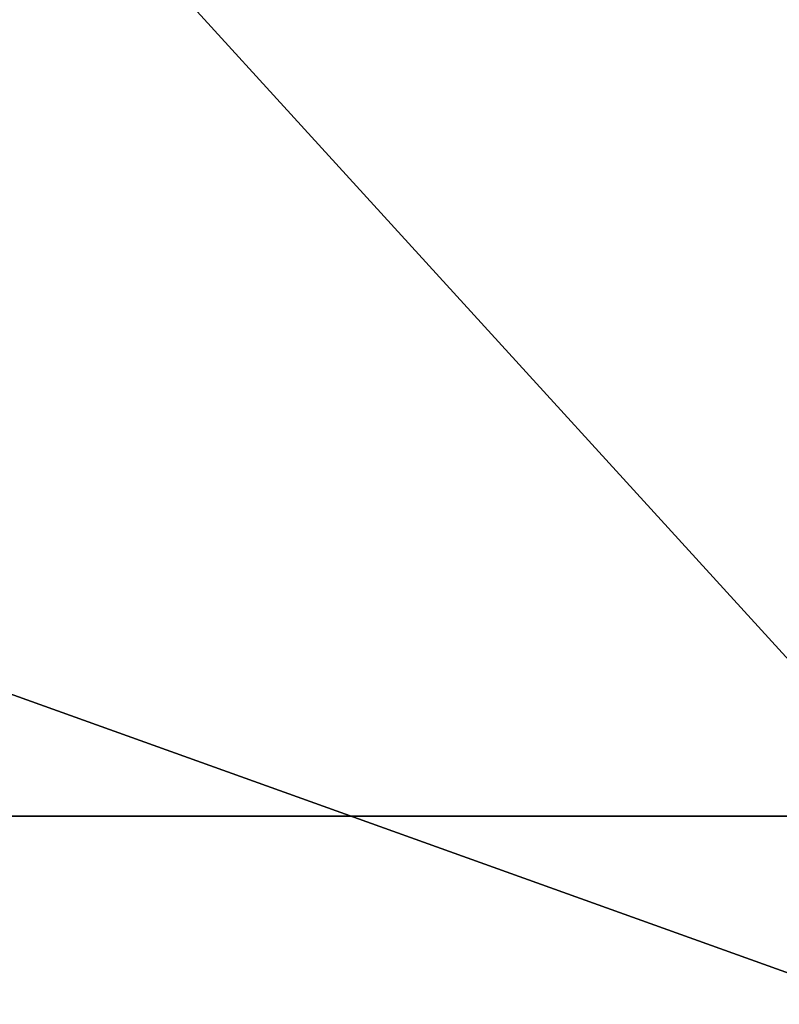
# Model space of a CAD drawing. Header units: millimetres. Extents: x -20 to 172, y -100 to 100.
# Tile 181 of 256: x -4 to -1.5, y 64.87 to 68.11. Entities that reach past the tile are written whole.
import ezdxf

# ---------------------------------------------------------------- set-up
doc = ezdxf.new("R2010")
doc.units = ezdxf.units.MM
doc.header["$LTSCALE"] = 37.722908
for name, color, linetype in [('12', 7, 'CONTINUOUS'), ('14', 7, 'CONTINUOUS'), ('619', 7, 'CONTINUOUS'), ('620', 7, 'CONTINUOUS'), ('651', 7, 'CONTINUOUS'), ('655', 7, 'CONTINUOUS')]:
    doc.layers.add(name, color=color, linetype=linetype)

msp = doc.modelspace()

# ---------------------------------------------------------------- linework, layer by layer
at = {"layer": '12', "color": 250, "linetype": 'Continuous', "true_color": 0x323232}
for points in [[(-18, 65.4861, -75.575), (-18, 84.1254, -54.0641), (-1, 65.4861, -75.575), (-18, 65.4861, -75.575)], [(-1, 65.4861, -75.575), (-18, 84.1254, -54.0641), (-1, 84.1254, -54.0641), (-1, 65.4861, -75.575)], [(-18, 41.5415, -90.9632), (-18, 65.4861, -75.575), (-1, 41.5415, -90.9632), (-18, 41.5415, -90.9632)], [(-1, 41.5415, -90.9632), (-18, 65.4861, -75.575), (-1, 65.4861, -75.575), (-1, 41.5415, -90.9632)]]:
    msp.add_3dface(points, dxfattribs=at)
at = {"layer": '14', "color": 250, "linetype": 'Continuous', "true_color": 0x323232}
for points in [[(-18, 84.1254, 54.0641), (-18, 65.4861, 75.575), (-1, 84.1254, 54.0641), (-18, 84.1254, 54.0641)], [(-1, 84.1254, 54.0641), (-18, 65.4861, 75.575), (-1, 65.4861, 75.575), (-1, 84.1254, 54.0641)], [(-18, 65.4861, 75.575), (-18, 41.5415, 90.9632), (-1, 65.4861, 75.575), (-18, 65.4861, 75.575)], [(-1, 65.4861, 75.575), (-18, 41.5415, 90.9632), (-1, 41.5415, 90.9632), (-1, 65.4861, 75.575)]]:
    msp.add_3dface(points, dxfattribs=at)
at = {"layer": '619', "color": 250, "linetype": 'Continuous', "true_color": 0x323232}
for points in [[(-1.0349, 70.5702, 19.158), (-18.0349, 70.7992, 18.6103), (-18.0349, 64.5595, 18.0993), (-1.0349, 70.5702, 19.158)], [(-1.0349, 64.6962, 18.677), (-1.0349, 70.5702, 19.158), (-18.0349, 64.5595, 18.0993), (-1.0349, 64.6962, 18.677)]]:
    msp.add_3dface(points, dxfattribs=at)
at = {"layer": '620', "color": 250, "linetype": 'Continuous', "true_color": 0x323232}
for points in [[(-1.0349, 70.6902, -18.7104), (-1.0349, 64.8133, -18.2666), (-18.0349, 70.9157, -18.1612), (-1.0349, 70.6902, -18.7104)], [(-18.0349, 70.9157, -18.1612), (-1.0349, 64.8133, -18.2666), (-18.0349, 64.6729, -17.6898), (-18.0349, 70.9157, -18.1612)]]:
    msp.add_3dface(points, dxfattribs=at)
at = {"layer": '651', "color": 250, "linetype": 'Continuous', "true_color": 0x323232}
for points in [[(-1.0349, 63.2158, 36.7553), (-18.0349, 62.9869, 37.303), (-1.0349, 70.1358, 39.6473), (-1.0349, 63.2158, 36.7553)], [(-1.0349, 70.1358, 39.6473), (-18.0349, 62.9869, 37.303), (-18.0349, 69.9069, 40.1951), (-1.0349, 70.1358, 39.6473)]]:
    msp.add_3dface(points, dxfattribs=at)
at = {"layer": '655', "color": 250, "linetype": 'Continuous', "true_color": 0x323232}
for points in [[(-1.0349, 63.4474, -36.3539), (-1.0349, 70.3856, -39.2021), (-18.0349, 70.1602, -39.7513), (-1.0349, 63.4474, -36.3539)], [(-18.0349, 63.222, -36.9031), (-1.0349, 63.4474, -36.3539), (-18.0349, 70.1602, -39.7513), (-18.0349, 63.222, -36.9031)]]:
    msp.add_3dface(points, dxfattribs=at)

doc.saveas('drawing.dxf')
